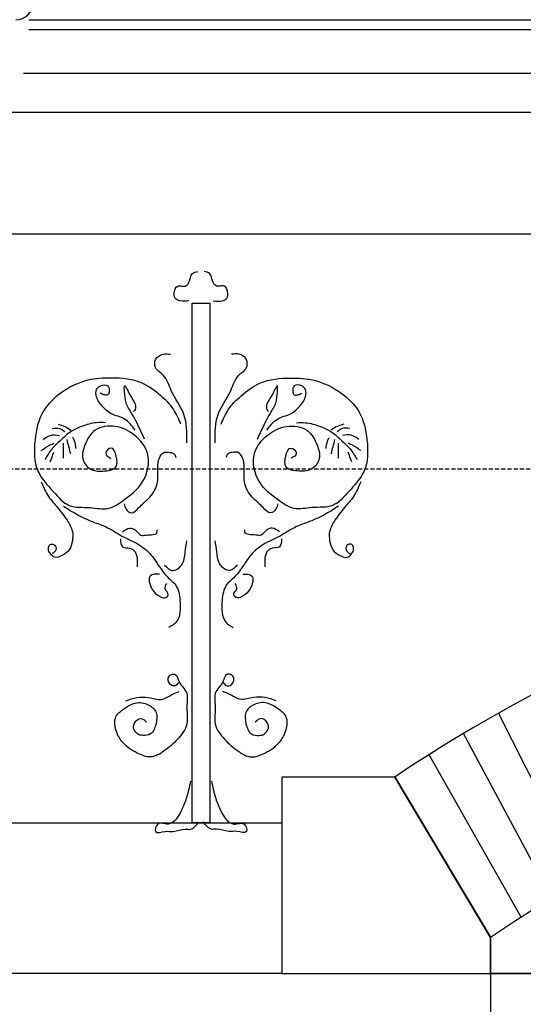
# Model space of a CAD drawing. Extents: x 0 to 286551, y -50 to 581131.
# Tile 24 of 207: x 99332 to 100102, y 559490 to 560995. Entities that reach past the tile are written whole.
import ezdxf

# ---------------------------------------------------------------- set-up
doc = ezdxf.new("R2010")
doc.units = 0
doc.header["$MEASUREMENT"] = 0
doc.linetypes.add('HIDDEN', pattern=[9.525, 6.35, -3.175])
for name, color, linetype in [('0.09', 7, 'CONTINUOUS'), ('0.13', 5, 'CONTINUOUS'), ('0.18', 1, 'CONTINUOUS'), ('0.25', 2, 'CONTINUOUS')]:
    doc.layers.add(name, color=color, linetype=linetype)
doc.layers.add('HULPLIJNEN', color=252, linetype='CONTINUOUS', plot=False)

msp = doc.modelspace()

# ---------------------------------------------------------------- linework, layer by layer
at = {"layer": '0.09'}
msp.add_lwpolyline([(99595.1, 560561.6), (99622.5, 560561.6), (99622.5, 559767.2), (99595.1, 559767.2)], close=True, dxfattribs=at)
for points, knots in [([(99590.3, 560564.9), (99585.7, 560564.4), (99579.1, 560563.7), (99569.2, 560567.1), (99566.4, 560577), (99570.5, 560588.6), (99579, 560587.4), (99585.7, 560586.5), (99592.6, 560594.7), (99592.6, 560607.2), (99600.9, 560609.3), (99604, 560610)], [0, 0, 0, 0, 13.707005, 19.847006, 29.281051, 41.897557, 47.5414, 53.185654, 61.165989, 75.984551, 84.667914, 84.667914, 84.667914, 84.667914]), ([(99627.3, 560564.9), (99631.9, 560564.4), (99638.5, 560563.7), (99648.4, 560567.1), (99651.2, 560577), (99647.1, 560588.6), (99638.6, 560587.4), (99631.9, 560586.5), (99625, 560594.7), (99625, 560607.2), (99616.7, 560609.3), (99613.6, 560610)], [0, 0, 0, 0, 13.707005, 19.847006, 29.281051, 41.897557, 47.5414, 53.185654, 61.165989, 75.984551, 84.667914, 84.667914, 84.667914, 84.667914]), ([(99587.3, 560348), (99587.4, 560363), (99587.7, 560392.2), (99563.2, 560422), (99555.8, 560450.6), (99537.7, 560460.3), (99537.4, 560477.1), (99550, 560484.7), (99558.4, 560483.8), (99562.2, 560483.4)], [0, 0, 0, 0, 43.479939, 84.715952, 111.694028, 127.789835, 140.306948, 154.200823, 165.58428, 165.58428, 165.58428, 165.58428]), ([(99630.3, 560348), (99630.2, 560363), (99629.9, 560392.2), (99654.4, 560422), (99661.8, 560450.6), (99679.9, 560460.3), (99680.2, 560477.1), (99667.6, 560484.7), (99659.2, 560483.8), (99655.4, 560483.4)], [0, 0, 0, 0, 43.479939, 84.715952, 111.694028, 127.789835, 140.306948, 154.200823, 165.58428, 165.58428, 165.58428, 165.58428]), ([(99578.2, 560376.4), (99574.8, 560384.3), (99567.8, 560401), (99546.2, 560421.4), (99516.3, 560444.5), (99475.3, 560448), (99432.1, 560445.4), (99395.3, 560427.2), (99362.9, 560396.2), (99353.2, 560352), (99353.4, 560304.7), (99381.6, 560275.5), (99405.6, 560247.4), (99437.9, 560250.8), (99467.1, 560244), (99494.5, 560262.8), (99523.7, 560285.6), (99533.9, 560330.2), (99509, 560361.4), (99479.3, 560376.1), (99445.1, 560371.7), (99431.4, 560347.2), (99424.5, 560324.3), (99438.3, 560305.2), (99458.4, 560303.9), (99482.6, 560307.5), (99480, 560326.3), (99473.8, 560345.5), (99458.9, 560331), (99467.1, 560326.4), (99471.2, 560324.1)], [0, 0, 0, 0, 25.446533, 53.624971, 88.035911, 136.50582, 171.959465, 217.276538, 256.718654, 301.735856, 349.744584, 389.577094, 421.057127, 453.113084, 480.457483, 507.441725, 546.88449, 591.972888, 625.444201, 658.586774, 689.271775, 717.055328, 737.820327, 757.400227, 777.05113, 798.649325, 814.580094, 829.41846, 840.685506, 851.952553, 851.952553, 851.952553, 851.952553]), ([(99508, 560367.4), (99503.3, 560373.9), (99494, 560386.6), (99471.9, 560390.1), (99457.8, 560403.1), (99448.6, 560415.6), (99447.4, 560429), (99455, 560436.6), (99467.2, 560437.7), (99469.3, 560427.9), (99467.1, 560420.2), (99460, 560421.2), (99456.6, 560422.9), (99454.8, 560423.8)], [0, 0, 0, 0, 23.377311, 45.086203, 62.840092, 79.844025, 91.127857, 99.107996, 110.396094, 118.811013, 124.949479, 130.593322, 136.733592, 136.733592, 136.733592, 136.733592]), ([(99522.5, 560353.7), (99516.6, 560366.6), (99508.1, 560385.2), (99492.9, 560408.8), (99492.2, 560421.7), (99490.8, 560441.9), (99500.5, 560417.8), (99508, 560410.7), (99509.3, 560399.7), (99506.5, 560396.6), (99505.6, 560395.6)], [0, 0, 0, 0, 43.256587, 62.365192, 79.462501, 88.32835, 104.226152, 120.823716, 128.883477, 132.914079, 132.914079, 132.914079, 132.914079]), ([(99639.4, 560376.4), (99642.8, 560384.3), (99649.8, 560401), (99671.4, 560421.4), (99701.3, 560444.5), (99742.3, 560448), (99785.5, 560445.4), (99822.3, 560427.2), (99854.7, 560396.2), (99864.4, 560352), (99864.2, 560304.7), (99836, 560275.5), (99812, 560247.4), (99779.7, 560250.8), (99750.5, 560244), (99723.1, 560262.8), (99693.9, 560285.6), (99683.7, 560330.2), (99708.6, 560361.4), (99738.3, 560376.1), (99772.5, 560371.7), (99786.2, 560347.2), (99793.1, 560324.3), (99779.3, 560305.2), (99759.2, 560303.9), (99735, 560307.5), (99737.6, 560326.3), (99743.8, 560345.5), (99758.7, 560331), (99750.5, 560326.4), (99746.4, 560324.1)], [0, 0, 0, 0, 25.446533, 53.624971, 88.035911, 136.50582, 171.959465, 217.276538, 256.718654, 301.735856, 349.744584, 389.577094, 421.057127, 453.113084, 480.457483, 507.441725, 546.88449, 591.972888, 625.444201, 658.586774, 689.271775, 717.055328, 737.820327, 757.400227, 777.05113, 798.649325, 814.580094, 829.41846, 840.685506, 851.952553, 851.952553, 851.952553, 851.952553]), ([(99695.1, 560353.7), (99701, 560366.6), (99709.5, 560385.2), (99724.7, 560408.8), (99725.3, 560421.7), (99726.8, 560441.9), (99717.1, 560417.8), (99709.6, 560410.7), (99708.3, 560399.7), (99711.1, 560396.6), (99712, 560395.6)], [0, 0, 0, 0, 43.256587, 62.365192, 79.462501, 88.32835, 104.226152, 120.823716, 128.883477, 132.914079, 132.914079, 132.914079, 132.914079]), ([(99709.6, 560367.4), (99714.3, 560373.9), (99723.6, 560386.6), (99745.7, 560390.1), (99759.8, 560403.1), (99769, 560415.6), (99770.2, 560429), (99762.6, 560436.6), (99750.4, 560437.7), (99748.3, 560427.9), (99750.5, 560420.2), (99757.6, 560421.2), (99761, 560422.9), (99762.8, 560423.8)], [0, 0, 0, 0, 23.377311, 45.086203, 62.840092, 79.844025, 91.127857, 99.107996, 110.396094, 118.811013, 124.949479, 130.593322, 136.733592, 136.733592, 136.733592, 136.733592]), ([(99462.9, 560378.7), (99458.3, 560378.9), (99445.9, 560379.4), (99427.9, 560373.9), (99408, 560365.4), (99394.4, 560351.8), (99379.8, 560338.7), (99373.6, 560328.2), (99370.2, 560322.3)], [0, 0, 0, 0, 13.707005, 36.977463, 55.729806, 78.026932, 93.9875, 114.331969, 114.331969, 114.331969, 114.331969]), ([(99390.3, 560376.3), (99393.9, 560375.4), (99401, 560373.8), (99406.8, 560369.5), (99409.7, 560367.4)], [0, 0, 0, 0, 10.966221, 21.477747, 21.477747, 21.477747, 21.477747]), ([(99754.7, 560378.7), (99759.3, 560378.9), (99771.7, 560379.4), (99789.7, 560373.9), (99809.6, 560365.4), (99823.2, 560351.8), (99837.8, 560338.7), (99844, 560328.2), (99847.4, 560322.3)], [0, 0, 0, 0, 13.707005, 36.977463, 55.729806, 78.026932, 93.9875, 114.331969, 114.331969, 114.331969, 114.331969]), ([(99827.3, 560376.3), (99823.7, 560375.4), (99816.6, 560373.8), (99810.8, 560369.5), (99807.9, 560367.4)], [0, 0, 0, 0, 10.966221, 21.477747, 21.477747, 21.477747, 21.477747]), ([(99367.7, 560352.9), (99371.1, 560355.5), (99378.4, 560361.3), (99387.7, 560360), (99392.7, 560359.3)], [0, 0, 0, 0, 12.306101, 26.819545, 26.819545, 26.819545, 26.819545]), ([(99381.4, 560369.8), (99385.4, 560370.3), (99392.5, 560371.3), (99398.2, 560367), (99400.8, 560365)], [0, 0, 0, 0, 11.288097, 20.689791, 20.689791, 20.689791, 20.689791]), ([(99836.2, 560369.8), (99832.2, 560370.3), (99825.1, 560371.3), (99819.4, 560367), (99816.8, 560365)], [0, 0, 0, 0, 11.288097, 20.689791, 20.689791, 20.689791, 20.689791]), ([(99849.9, 560352.9), (99846.5, 560355.5), (99839.2, 560361.3), (99829.9, 560360), (99824.9, 560359.3)], [0, 0, 0, 0, 12.306101, 26.819545, 26.819545, 26.819545, 26.819545]), ([(99364.5, 560336), (99368.9, 560339.2), (99375, 560343.7), (99382, 560346.5), (99383.9, 560347.2)], [0, 0, 0, 0, 16.324376, 22.464755, 22.464755, 22.464755, 22.464755]), ([(99398.4, 560324.7), (99398.4, 560330.3), (99398.4, 560337.8), (99398.4, 560345.4), (99398.4, 560347.2)], [0, 0, 0, 0, 16.925332, 22.567387, 22.567387, 22.567387, 22.567387]), ([(99417.7, 560339.2), (99417.2, 560343), (99416.3, 560348.9), (99413.8, 560354.3), (99412.9, 560356.1)], [0, 0, 0, 0, 11.539919, 17.678385, 17.678385, 17.678385, 17.678385]), ([(99799.9, 560339.2), (99800.4, 560343), (99801.3, 560348.9), (99803.8, 560354.3), (99804.7, 560356.1)], [0, 0, 0, 0, 11.539919, 17.678385, 17.678385, 17.678385, 17.678385]), ([(99819.2, 560324.7), (99819.2, 560330.3), (99819.2, 560337.8), (99819.2, 560345.4), (99819.2, 560347.2)], [0, 0, 0, 0, 16.925332, 22.567387, 22.567387, 22.567387, 22.567387]), ([(99853.1, 560336), (99848.7, 560339.2), (99842.6, 560343.7), (99835.6, 560346.5), (99833.7, 560347.2)], [0, 0, 0, 0, 16.324376, 22.464755, 22.464755, 22.464755, 22.464755]), ([(99491.1, 560254.6), (99491.9, 560251.8), (99493.5, 560245.9), (99503.9, 560237.4), (99515.4, 560251.7), (99530, 560262.8), (99545.3, 560284.4), (99541.9, 560307.2), (99543.6, 560324), (99550.9, 560334.5), (99559.9, 560333.3), (99568.2, 560333), (99569.6, 560327.6), (99570.1, 560325.5)], [0, 0, 0, 0, 8.681164, 18.521774, 32.391918, 52.350883, 78.75484, 104.558626, 118.472046, 130.455836, 136.099679, 145.292566, 151.431032, 151.431032, 151.431032, 151.431032]), ([(99726.5, 560254.6), (99725.7, 560251.8), (99724.1, 560245.9), (99713.7, 560237.4), (99702.2, 560251.7), (99687.6, 560262.8), (99672.3, 560284.4), (99675.7, 560307.2), (99674, 560324), (99666.7, 560334.5), (99657.7, 560333.3), (99649.4, 560333), (99648, 560327.6), (99647.5, 560325.5)], [0, 0, 0, 0, 8.681164, 18.521774, 32.391918, 52.350883, 78.75484, 104.558626, 118.472046, 130.455836, 136.099679, 145.292566, 151.431032, 151.431032, 151.431032, 151.431032]), ([(99364.5, 560288.4), (99367.8, 560280.6), (99374, 560266.1), (99390.4, 560248.5), (99403.3, 560231.5), (99413.4, 560214.3), (99412.7, 560198.1), (99408.6, 560183.4), (99397.4, 560175.8), (99385.4, 560170.8), (99379, 560177.8), (99374.6, 560183.8), (99376, 560193.5), (99385.7, 560193.5), (99389.1, 560183.6), (99383.9, 560180.4), (99381.4, 560178.8)], [0, 0, 0, 0, 25.233076, 47.012627, 71.1951, 89.943189, 104.450815, 118.981355, 133.334734, 144.878901, 152.311052, 158.809948, 167.999587, 173.643841, 182.324852, 190.304991, 190.304991, 190.304991, 190.304991]), ([(99853.1, 560288.4), (99849.8, 560280.6), (99843.6, 560266.1), (99827.2, 560248.5), (99814.3, 560231.5), (99804.2, 560214.3), (99804.9, 560198.1), (99809, 560183.4), (99820.2, 560175.8), (99832.2, 560170.8), (99838.6, 560177.8), (99843, 560183.8), (99841.6, 560193.5), (99831.9, 560193.5), (99828.5, 560183.6), (99833.7, 560180.4), (99836.2, 560178.8)], [0, 0, 0, 0, 25.233076, 47.012627, 71.1951, 89.943189, 104.450815, 118.981355, 133.334734, 144.878901, 152.311052, 158.809948, 167.999587, 173.643841, 182.324852, 190.304991, 190.304991, 190.304991, 190.304991]), ([(99398.4, 560251.3), (99405.8, 560246.6), (99420.9, 560236.9), (99444, 560226.7), (99468.8, 560218.4), (99487.7, 560204.4), (99511.2, 560195.1), (99531.2, 560180.8), (99544.3, 560159.3), (99556.7, 560142.5), (99573.6, 560129.8), (99576.8, 560108.9), (99577.8, 560090), (99572.7, 560073.1), (99563.8, 560068.3), (99559.6, 560066)], [0, 0, 0, 0, 26.408649, 53.832351, 75.541243, 104.441526, 123.19375, 151.410072, 176.242279, 198.021571, 213.982336, 237.453448, 256.796764, 272.363529, 286.233674, 286.233674, 286.233674, 286.233674]), ([(99819.2, 560251.3), (99811.8, 560246.6), (99796.7, 560236.9), (99773.6, 560226.7), (99748.8, 560218.4), (99729.9, 560204.4), (99706.4, 560195.1), (99686.4, 560180.8), (99673.3, 560159.3), (99660.9, 560142.5), (99644, 560129.8), (99640.8, 560108.9), (99639.8, 560090), (99644.9, 560073.1), (99653.8, 560068.3), (99658, 560066)], [0, 0, 0, 0, 26.408649, 53.832351, 75.541243, 104.441526, 123.19375, 151.410072, 176.242279, 198.021571, 213.982336, 237.453448, 256.796764, 272.363529, 286.233674, 286.233674, 286.233674, 286.233674]), ([(99488.7, 560211.8), (99492.3, 560214.5), (99498.3, 560219), (99509.9, 560215.6), (99515.1, 560205.3), (99527.7, 560208), (99542.6, 560206.5), (99542, 560213.9), (99541.9, 560215.1)], [0, 0, 0, 0, 12.619585, 21.037102, 33.021354, 41.084515, 58.693448, 61.917519, 61.917519, 61.917519, 61.917519]), ([(99728.9, 560211.8), (99725.3, 560214.5), (99719.3, 560219), (99707.7, 560215.6), (99702.5, 560205.3), (99689.9, 560208), (99675, 560206.5), (99675.6, 560213.9), (99675.7, 560215.1)], [0, 0, 0, 0, 12.619585, 21.037102, 33.021354, 41.084515, 58.693448, 61.917519, 61.917519, 61.917519, 61.917519]), ([(99485.5, 560201.4), (99485.7, 560196.4), (99486.1, 560186.7), (99500, 560188.4), (99509.5, 560181.5), (99511.5, 560171.9), (99511.2, 560164.3), (99511.2, 560160.5), (99511.3, 560158.6)], [0, 0, 0, 0, 12.51238, 24.056547, 33.897157, 45.632903, 51.27468, 56.916457, 56.916457, 56.916457, 56.916457]), ([(99553.2, 560161.1), (99556.7, 560157.3), (99564.5, 560149), (99583, 560161.3), (99584.2, 560180.1), (99586.2, 560192.5), (99587.1, 560198.1)], [0, 0, 0, 0, 13.870144, 30.470984, 51.395994, 68.493303, 68.493303, 68.493303, 68.493303]), ([(99664.4, 560161.1), (99660.9, 560157.3), (99653.1, 560149), (99634.6, 560161.3), (99633.4, 560180.1), (99631.4, 560192.5), (99630.5, 560198.1)], [0, 0, 0, 0, 13.870144, 30.470984, 51.395994, 68.493303, 68.493303, 68.493303, 68.493303]), ([(99732.1, 560201.4), (99731.9, 560196.4), (99731.5, 560186.7), (99717.6, 560188.4), (99708.1, 560181.5), (99706.1, 560171.9), (99706.4, 560164.3), (99706.4, 560160.5), (99706.3, 560158.6)], [0, 0, 0, 0, 12.51238, 24.056547, 33.897157, 45.632903, 51.27468, 56.916457, 56.916457, 56.916457, 56.916457]), ([(99545.1, 560147.4), (99539.6, 560147.5), (99525.9, 560147.8), (99532, 560123.7), (99542.5, 560114.8), (99552.6, 560109.2), (99562.3, 560116.7), (99551.3, 560124.1), (99554.8, 560130.1), (99556.4, 560132.9)], [0, 0, 0, 0, 13.918643, 34.21272, 50.173289, 58.590806, 66.022957, 76.122647, 84.537448, 84.537448, 84.537448, 84.537448]), ([(99672.5, 560147.4), (99678, 560147.5), (99691.7, 560147.8), (99685.6, 560123.7), (99675.1, 560114.8), (99665, 560109.2), (99655.2, 560116.7), (99666.3, 560124.1), (99662.8, 560130.1), (99661.2, 560132.9)], [0, 0, 0, 0, 13.918643, 34.21272, 50.173289, 58.590806, 66.022957, 76.122647, 84.537448, 84.537448, 84.537448, 84.537448]), ([(99575.3, 559983.1), (99573.9, 559980.6), (99571.5, 559976.4), (99561.6, 559976.4), (99556, 559987.1), (99562.5, 559994.7), (99572.6, 559994.8), (99574.5, 559978.5), (99590.5, 559967.9), (99585, 559943.4), (99591.6, 559918.4), (99573.3, 559894), (99554.6, 559877.7), (99532.4, 559864.5), (99508.3, 559874.6), (99488.4, 559887.8), (99477.5, 559908.5), (99475.3, 559929.8), (99491.4, 559942), (99507.5, 559952.6), (99527.9, 559950.3), (99542.8, 559936.6), (99540.9, 559918.5), (99534.7, 559902.1), (99520.8, 559900.1), (99509.6, 559902.6), (99503.9, 559913.2), (99508.3, 559922.2), (99516.9, 559929.7), (99522.7, 559923.9), (99525.7, 559920.9)], [0, 0, 0, 0, 7.743401, 13.623997, 26.02354, 33.766941, 39.647126, 52.046863, 73.243399, 90.877944, 120.268759, 147.778623, 174.56405, 197.507162, 218.507943, 247.906249, 267.815262, 287.968829, 304.598092, 324.511399, 344.829997, 361.459064, 379.093608, 396.38641, 408.413938, 417.184106, 430.329364, 436.72478, 446.977803, 457.929778, 457.929778, 457.929778, 457.929778]), ([(99642.3, 559983.1), (99643.7, 559980.6), (99646.1, 559976.4), (99656, 559976.4), (99661.6, 559987.1), (99655.1, 559994.7), (99645, 559994.8), (99643.1, 559978.5), (99627.1, 559967.9), (99632.6, 559943.4), (99626, 559918.4), (99644.3, 559894), (99663, 559877.7), (99685.2, 559864.5), (99709.3, 559874.6), (99729.2, 559887.8), (99740.1, 559908.5), (99742.3, 559929.8), (99726.2, 559942), (99710.1, 559952.6), (99689.7, 559950.3), (99674.8, 559936.6), (99676.7, 559918.5), (99682.9, 559902.1), (99696.8, 559900.1), (99708, 559902.6), (99713.7, 559913.2), (99709.3, 559922.2), (99700.7, 559929.7), (99694.9, 559923.9), (99691.8, 559920.9)], [0, 0, 0, 0, 7.743401, 13.623997, 26.02354, 33.766941, 39.647126, 52.046863, 73.243399, 90.877944, 120.268759, 147.778623, 174.56405, 197.507162, 218.507943, 247.906249, 267.815262, 287.968829, 304.598092, 324.511399, 344.829997, 361.459064, 379.093608, 396.38641, 408.413938, 417.184106, 430.329364, 436.72478, 446.977803, 457.929778, 457.929778, 457.929778, 457.929778]), ([(99493.8, 559953.7), (99499.4, 559955.7), (99510.5, 559959.7), (99529.4, 559959.7), (99549.3, 559952.6), (99563.6, 559963.7), (99572.5, 559966.9), (99575.3, 559967.9)], [0, 0, 0, 0, 17.540414, 35.181791, 56.333865, 75.871848, 84.919117, 84.919117, 84.919117, 84.919117]), ([(99723.8, 559953.7), (99718.2, 559955.7), (99707.1, 559959.7), (99688.2, 559959.7), (99668.3, 559952.6), (99654, 559963.7), (99645.1, 559966.9), (99642.3, 559967.9)], [0, 0, 0, 0, 17.540414, 35.181791, 56.333865, 75.871848, 84.919117, 84.919117, 84.919117, 84.919117]), ([(99592.9, 559831.1), (99591, 559822.1), (99587.7, 559806.5), (99579.6, 559786.9), (99571.5, 559772.9), (99558.9, 559761.7), (99542.1, 559771.2), (99535.6, 559749), (99554.3, 559755.7), (99568.1, 559752.7), (99581.1, 559758.7), (99596.3, 559756.1), (99601.6, 559763.6), (99605.2, 559768.7)], [0, 0, 0, 0, 27.577592, 48.072722, 62.608488, 77.14672, 92.758846, 104.39739, 118.894805, 131.161563, 150.411774, 158.218042, 174.79317, 174.79317, 174.79317, 174.79317]), ([(99624.7, 559831.1), (99626.6, 559822.1), (99629.9, 559806.5), (99638, 559786.9), (99646.1, 559772.9), (99658.7, 559761.7), (99675.4, 559771.2), (99682, 559749), (99663.3, 559755.7), (99649.5, 559752.7), (99636.5, 559758.7), (99621.3, 559756.1), (99616, 559763.6), (99612.4, 559768.7)], [0, 0, 0, 0, 27.577592, 48.072722, 62.608488, 77.14672, 92.758846, 104.39739, 118.894805, 131.161563, 150.411774, 158.218042, 174.79317, 174.79317, 174.79317, 174.79317])]:
    msp.add_open_spline(points, degree=3, knots=knots, dxfattribs=at)
for points in [[(99409.7, 560331.1), (99407.8, 560338.4), (99405.9, 560345.6), (99404, 560352.9)], [(99807.9, 560331.1), (99809.8, 560338.4), (99811.7, 560345.6), (99813.6, 560352.9)], [(99378.2, 560319), (99380.1, 560323.9), (99382, 560328.7), (99383.9, 560333.5)], [(99839.4, 560319), (99837.5, 560323.9), (99835.6, 560328.7), (99833.7, 560333.5)]]:
    msp.add_open_spline(points, degree=3, dxfattribs=at)
at = {"layer": '0.13'}
for points in [[(99345.6, 560994.5), (102899.9, 560994.5)], [(99345.6, 560979.5), (102899.9, 560979.5)], [(99337.6, 560913), (102899.9, 560913)], [(99241.4, 560853), (102899.9, 560853)], [(99231.4, 560667.2), (102899.9, 560667.2)], [(100192.7, 559680.4), (100063.6, 559934.9)], [(100145, 559652.3), (100010.1, 559903.8)], [(100098.2, 559623.1), (99957.5, 559871.4)], [(100051.4, 559592.2), (99905, 559837.2)], [(100052.1, 559592.7), (99905.8, 559837.7)]]:
    msp.add_lwpolyline(points, dxfattribs=at)
for points in [[(100051.4, 559537.2), (100051.4, 559592.2), (99905, 559837.2), (99732.4, 559837.2), (99732.4, 559537.2), (99732.4, 559537.2)], [(99211.4, 559767.2), (99732.4, 559767.2), (99732.4, 559537.2), (99211.4, 559537.2)]]:
    msp.add_lwpolyline(points, close=True, dxfattribs=at)
msp.add_arc((101283.9, 557775.7), 2480.2, 93.5964, 123.7774, dxfattribs=at)
at = {"layer": '0.18'}
msp.add_arc((99325.6, 561021), 26.5, 270, 0, dxfattribs=at)
at = {"layer": '0.25'}
msp.add_lwpolyline([(100051.4, 559592.2), (100051.4, 559537.2), (102516.4, 559537.2), (102516.4, 559592.2, 0.307225)], format="xyb", close=True, dxfattribs=at)
msp.add_lwpolyline([(100051.4, 556727.2), (102516.4, 556727.2), (102516.4, 559537.2), (100051.4, 559537.2)], close=True, dxfattribs=at)
at = {"layer": 'HULPLIJNEN', "linetype": 'HIDDEN'}
msp.add_lwpolyline([(80351, 560308.2), (146944.1, 560308.2)], dxfattribs=at)

doc.saveas('drawing.dxf')
